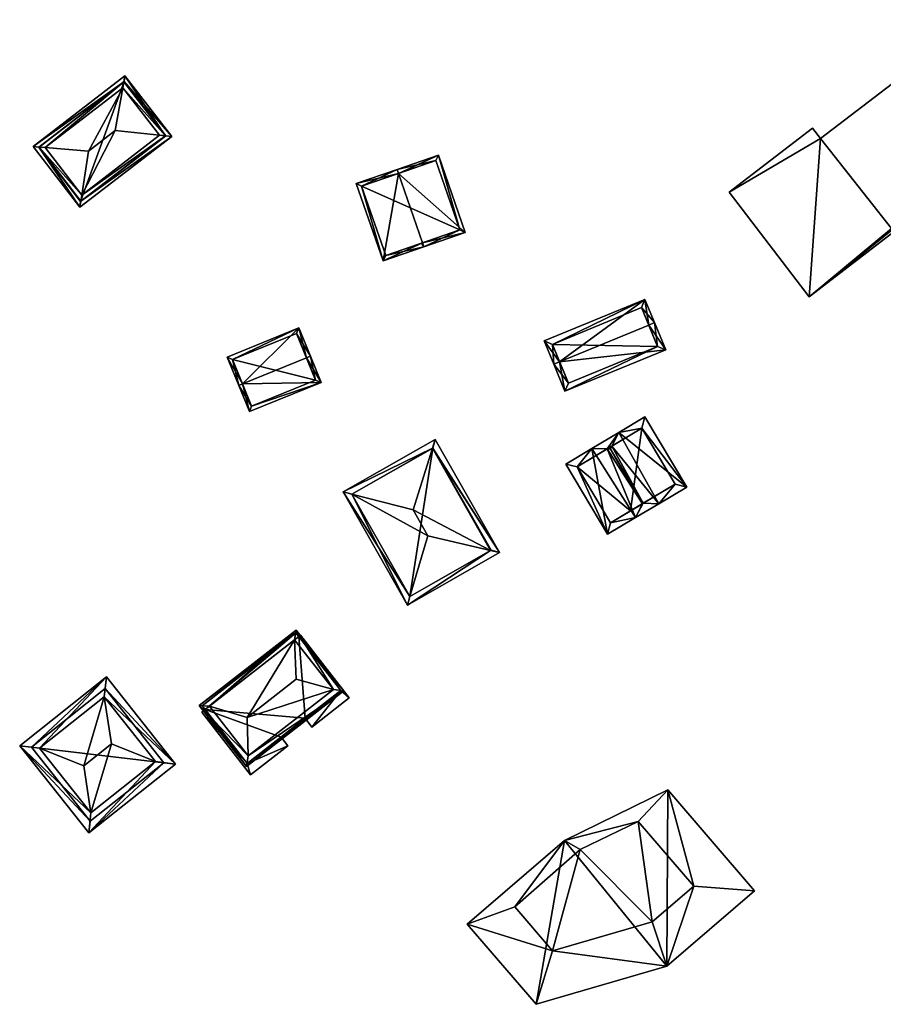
# Model space of a CAD drawing. Header units: inches. Extents: x 2523744 to 2528136, y 1148995 to 1152010.
# Tile 240 of 256: x 2527379 to 2527483, y 1151888 to 1152006. Entities that reach past the tile are written whole.
import ezdxf

# ---------------------------------------------------------------- set-up
doc = ezdxf.new("R2010")
doc.units = ezdxf.units.IN
doc.header["$MEASUREMENT"] = 0
doc.layers.add('Gebaeude Einzelhaus', color=10, linetype='Continuous')

msp = doc.modelspace()

# ---------------------------------------------------------------- meshes
at = {"layer": 'Gebaeude Einzelhaus'}
mesh = msp.add_polyface(dxfattribs=at)
corners = [(2527473.746, 1151972.753, 407.701), (2527483.953, 1151980.564, 407.701), (2527483.763, 1151980.812, 407.701), (2527483.653, 1151980.955, 407.701), (2527493.776, 1152006.004, 407.701), (2527502.126, 1151995.094, 407.701), (2527475.116, 1151991.724, 407.701), (2527464.148, 1151985.295, 407.701), (2527474.168, 1151992.964, 407.701), (2527493.776, 1152006.004, 392.343), (2527502.126, 1151995.094, 392.343), (2527475.116, 1151991.724, 392.343), (2527474.168, 1151992.964, 392.343), (2527464.148, 1151985.295, 392.343), (2527473.746, 1151972.753, 392.343), (2527483.953, 1151980.564, 392.343), (2527483.763, 1151980.812, 392.343), (2527483.653, 1151980.955, 392.343)]
mesh.append_faces([[corners[k] for k in face] for face in [(0, 6, 7), (7, 6, 8), (0, 3, 6), (6, 3, 4), (4, 3, 5), (0, 2, 3), (0, 1, 2)]], dxfattribs={"color": 13})
mesh.append_faces([[corners[k] for k in face] for face in [(17, 9, 10), (17, 11, 9), (11, 13, 12), (15, 14, 16), (16, 14, 17), (17, 14, 11), (11, 14, 13), (5, 3, 10), (10, 3, 17), (3, 2, 17), (17, 2, 16), (2, 1, 16), (16, 1, 15), (1, 0, 15), (15, 0, 14), (0, 7, 14), (14, 7, 13), (7, 8, 13), (13, 8, 12), (8, 6, 12), (12, 6, 11), (6, 4, 11), (11, 4, 9), (4, 5, 9), (9, 5, 10)]], dxfattribs={"color": 41})
mesh = msp.add_polyface(dxfattribs=at)
corners = [(2527386.439, 1151984.949, 406.515), (2527382.051, 1151990.648, 406.515), (2527381.31, 1151990.722, 406.291), (2527386.206, 1151983.494, 406.072), (2527380.585, 1151990.795, 406.072), (2527386.321, 1151984.213, 406.291), (2527391.491, 1151998.561, 406.291), (2527391.606, 1151999.28, 406.072), (2527391.374, 1151997.825, 406.515), (2527397.228, 1151991.979, 406.072), (2527396.502, 1151992.052, 406.291), (2527395.761, 1151992.126, 406.515), (2527390.456, 1151992.715, 407.99), (2527387.226, 1151990.229, 407.99), (2527381.286, 1151990.704, 406.279), (2527386.298, 1151984.195, 406.279), (2527391.515, 1151998.579, 406.279), (2527396.526, 1151992.07, 406.279), (2527391.515, 1151998.579, 395.996), (2527396.526, 1151992.07, 395.996), (2527381.286, 1151990.704, 395.996), (2527386.298, 1151984.195, 395.996)]
mesh.append_faces([[corners[k] for k in face] for face in [(16, 6, 7), (5, 10, 9), (9, 10, 17), (17, 16, 9), (9, 16, 7), (15, 5, 3), (14, 15, 3), (3, 5, 9), (2, 14, 4), (6, 2, 4), (7, 6, 4), (4, 14, 3), (0, 13, 1), (13, 8, 1), (13, 12, 8), (12, 11, 8), (11, 12, 0), (0, 12, 13), (8, 10, 6), (6, 10, 7), (7, 10, 9), (8, 11, 10), (5, 10, 0), (0, 10, 11), (5, 9, 10), (5, 3, 9), (6, 1, 8), (6, 2, 1), (7, 4, 6), (6, 4, 2), (0, 2, 5), (5, 2, 3), (3, 2, 4), (0, 1, 2)]], dxfattribs={"color": 13})
mesh.append_faces([[corners[k] for k in face] for face in [(18, 21, 20), (19, 21, 18), (10, 21, 19), (5, 21, 10), (15, 21, 5), (10, 19, 17), (20, 21, 14), (14, 21, 15), (18, 20, 2), (2, 20, 14), (6, 18, 2), (16, 18, 6), (19, 18, 17), (17, 18, 16)]], dxfattribs={"color": 41})
mesh = msp.add_polyface(dxfattribs=at)
corners = [(2527427.341, 1151979.217, 406.026), (2527422.605, 1151977.044, 402.929), (2527427.505, 1151978.746, 406.026), (2527424.445, 1151987.552, 406.026), (2527419.383, 1151986.323, 402.929), (2527424.281, 1151988.025, 406.026), (2527432.473, 1151980.473, 402.929), (2527429.25, 1151989.75, 402.929), (2527422.914, 1151977.68, 403.228), (2527420.019, 1151986.014, 403.227), (2527431.836, 1151980.781, 403.224), (2527427.234, 1151979.18, 405.958), (2527428.941, 1151989.114, 403.224), (2527422.914, 1151977.68, 394.767), (2527431.836, 1151980.781, 394.767), (2527428.941, 1151989.114, 394.767), (2527420.019, 1151986.014, 394.767)]
mesh.append_faces([[corners[k] for k in face] for face in [(3, 9, 5), (12, 3, 5), (5, 9, 4), (10, 12, 7), (7, 12, 5), (6, 10, 7), (0, 10, 2), (2, 8, 11), (11, 0, 2), (2, 10, 6), (9, 8, 1), (4, 9, 1), (1, 8, 2), (3, 7, 5), (0, 6, 3), (3, 6, 7), (0, 2, 6), (4, 3, 5), (4, 1, 3), (3, 1, 0), (0, 1, 2)]], dxfattribs={"color": 13})
mesh.append_faces([[corners[k] for k in face] for face in [(14, 16, 15), (14, 13, 16), (8, 9, 13), (13, 9, 16), (3, 12, 9), (9, 12, 16), (16, 12, 15), (12, 10, 15), (15, 10, 14), (10, 13, 14), (10, 8, 13), (10, 11, 8), (0, 11, 10)]], dxfattribs={"color": 41})
mesh = msp.add_polyface(dxfattribs=at)
corners = [(2527443.789, 1151964.94, 402.599), (2527444.436, 1151961.4, 400.534), (2527456.533, 1151966.388, 400.534), (2527443.095, 1151964.654, 402.599), (2527454.498, 1151969.355, 402.599), (2527455.191, 1151969.641, 402.599), (2527454.043, 1151972.428, 400.534), (2527441.946, 1151967.44, 400.534), (2527444.844, 1151962.38, 400.974), (2527442.926, 1151967.033, 401.048), (2527455.554, 1151966.795, 400.974), (2527453.635, 1151971.449, 401.048), (2527453.635, 1151971.449, 393.145), (2527455.554, 1151966.795, 393.145), (2527442.926, 1151967.033, 393.145), (2527444.844, 1151962.38, 393.145)]
mesh.append_faces([[corners[k] for k in face] for face in [(11, 9, 6), (6, 9, 7), (4, 11, 5), (10, 4, 5), (5, 11, 6), (2, 10, 5), (1, 8, 10), (1, 10, 2), (0, 8, 3), (9, 0, 3), (7, 9, 3), (3, 8, 1), (0, 7, 3), (4, 6, 0), (0, 6, 7), (4, 5, 6), (0, 2, 4), (4, 2, 5), (3, 1, 0), (0, 1, 2)]], dxfattribs={"color": 13})
mesh.append_faces([[corners[k] for k in face] for face in [(13, 15, 14), (13, 14, 12), (10, 15, 13), (8, 15, 10), (14, 15, 8), (0, 14, 8), (9, 14, 0), (12, 14, 11), (11, 14, 9), (4, 12, 11), (13, 12, 10), (10, 12, 4)]], dxfattribs={"color": 41})
mesh = msp.add_polyface(dxfattribs=at)
corners = [(2527405.737, 1151962.288, 401.527), (2527405.273, 1151962.099, 401.527), (2527406.549, 1151958.96, 400.311), (2527415.16, 1151962.458, 400.311), (2527413.422, 1151965.41, 401.527), (2527413.885, 1151965.598, 401.527), (2527412.504, 1151968.999, 400.311), (2527403.891, 1151965.5, 400.311), (2527414.509, 1151962.734, 400.491), (2527406.824, 1151959.613, 400.491), (2527412.229, 1151968.348, 400.477), (2527404.544, 1151965.225, 400.477), (2527414.509, 1151962.734, 394.878), (2527412.229, 1151968.348, 394.878), (2527404.544, 1151965.225, 394.878), (2527406.824, 1151959.613, 394.878)]
mesh.append_faces([[corners[k] for k in face] for face in [(0, 9, 1), (11, 0, 1), (1, 9, 2), (7, 11, 1), (10, 11, 6), (6, 11, 7), (4, 10, 5), (8, 4, 5), (5, 10, 6), (3, 9, 8), (2, 9, 3), (3, 8, 5), (0, 7, 1), (5, 6, 4), (4, 6, 0), (0, 6, 7), (0, 3, 4), (4, 3, 5), (0, 2, 3), (0, 1, 2)]], dxfattribs={"color": 13})
mesh.append_faces([[corners[k] for k in face] for face in [(12, 15, 14), (12, 14, 13), (8, 15, 12), (9, 15, 8), (14, 15, 0), (0, 15, 9), (11, 14, 0), (13, 14, 10), (10, 14, 11), (12, 13, 4), (4, 13, 10), (8, 12, 4)]], dxfattribs={"color": 41})
mesh = msp.add_polyface(dxfattribs=at)
corners = [(2527447.664, 1151954.536, 406.452), (2527449.563, 1151944.24, 403.579), (2527452.92, 1151946.246, 406.657), (2527444.53, 1151952.664, 403.579), (2527449.517, 1151954.479, 407.682), (2527453.748, 1151947.905, 407.886), (2527449.891, 1151954.468, 407.93), (2527453.778, 1151947.964, 407.93), (2527450.886, 1151956.461, 406.452), (2527450.058, 1151954.802, 407.682), (2527453.844, 1151947.962, 407.886), (2527455.695, 1151947.904, 406.657), (2527459.053, 1151949.91, 403.579), (2527454.02, 1151958.334, 403.579), (2527445.901, 1151952.319, 404.366), (2527449.909, 1151945.611, 404.366), (2527457.681, 1151950.255, 404.367), (2527453.675, 1151956.963, 404.365), (2527452.293, 1151947.035, 393.017), (2527449.909, 1151945.611, 393.017), (2527457.681, 1151950.255, 393.017), (2527453.675, 1151956.963, 393.017), (2527445.901, 1151952.319, 393.017)]
mesh.append_faces([[corners[k] for k in face] for face in [(12, 17, 13), (13, 17, 8), (8, 17, 9), (11, 16, 12), (12, 16, 17), (11, 10, 16), (2, 5, 10), (1, 15, 2), (2, 15, 5), (1, 14, 15), (14, 0, 4), (1, 3, 14), (14, 3, 0), (2, 10, 11), (8, 4, 0), (8, 9, 4), (10, 6, 7), (11, 9, 10), (10, 9, 6), (11, 8, 9), (11, 12, 8), (8, 12, 13), (5, 10, 7), (5, 2, 10), (10, 2, 11), (9, 4, 6), (9, 8, 4), (4, 8, 0), (4, 5, 6), (6, 5, 7), (0, 2, 4), (4, 2, 5), (3, 1, 0), (0, 1, 2)]], dxfattribs={"color": 13})
mesh.append_faces([[corners[k] for k in face] for face in [(18, 21, 20), (18, 22, 21), (18, 19, 22), (15, 14, 19), (19, 14, 22), (9, 14, 4), (9, 17, 14), (14, 17, 22), (22, 17, 21), (17, 20, 21), (17, 16, 20), (16, 18, 20), (16, 10, 18), (10, 5, 18), (5, 15, 18), (18, 15, 19)]], dxfattribs={"color": 41})
mesh = msp.add_polyface(dxfattribs=at)
corners = [(2527426.2, 1151947.163, 409.464), (2527427.965, 1151944.055, 409.464), (2527435.514, 1151942.283, 407.206), (2527428.542, 1151954.554, 407.205), (2527436.589, 1151942.031, 406.884), (2527428.875, 1151955.606, 406.884), (2527425.525, 1151935.745, 406.884), (2527425.829, 1151936.781, 407.206), (2527417.811, 1151949.32, 406.884), (2527418.856, 1151949.051, 407.205), (2527428.594, 1151954.584, 407.182), (2527435.566, 1151942.313, 407.182), (2527425.806, 1151936.768, 407.195), (2527418.834, 1151949.039, 407.195), (2527428.594, 1151954.584, 391.896), (2527435.566, 1151942.313, 391.896), (2527418.834, 1151949.039, 391.896), (2527425.806, 1151936.768, 391.896)]
mesh.append_faces([[corners[k] for k in face] for face in [(7, 2, 6), (12, 7, 6), (13, 12, 8), (9, 13, 8), (3, 9, 8), (8, 12, 6), (10, 3, 5), (5, 3, 8), (4, 2, 11), (11, 10, 4), (6, 2, 4), (4, 10, 5), (1, 9, 7), (7, 9, 6), (6, 9, 8), (1, 0, 9), (3, 9, 0), (3, 8, 9), (3, 5, 8), (7, 2, 1), (7, 6, 2), (2, 6, 4), (3, 4, 5), (0, 2, 3), (3, 2, 4), (0, 1, 2)]], dxfattribs={"color": 13})
mesh.append_faces([[corners[k] for k in face] for face in [(14, 17, 16), (15, 17, 14), (2, 17, 15), (7, 17, 2), (12, 17, 7), (2, 15, 11), (16, 17, 13), (13, 17, 12), (9, 16, 13), (14, 16, 3), (3, 16, 9), (10, 14, 3), (15, 14, 11), (11, 14, 10)]], dxfattribs={"color": 41})
mesh = msp.add_polyface(dxfattribs=at)
corners = [(2527406.411, 1151917.626, 405.261), (2527406.224, 1151916.369, 405.261), (2527417.875, 1151925.443, 405.261), (2527400.536, 1151923.67, 405.261), (2527416.639, 1151925.593, 405.261), (2527412.189, 1151932.745, 405.261), (2527401.756, 1151923.605, 405.261), (2527411.984, 1151931.57, 405.261), (2527411.984, 1151931.57, 405.482), (2527412.178, 1151926.846, 405.814), (2527416.639, 1151925.593, 405.482), (2527406.289, 1151922.26, 405.814), (2527406.411, 1151917.626, 405.482), (2527401.756, 1151923.605, 405.482), (2527412.145, 1151932.394, 405.261), (2527417.524, 1151925.486, 405.261), (2527400.888, 1151923.626, 405.261), (2527406.268, 1151916.72, 405.261), (2527412.484, 1151931.959, 403.38), (2527412.145, 1151932.394, 394.232), (2527417.524, 1151925.486, 403.38), (2527412.484, 1151931.959, 394.232), (2527400.888, 1151923.626, 394.232), (2527401.226, 1151923.192, 403.38), (2527401.226, 1151923.192, 394.232), (2527406.268, 1151916.72, 403.38), (2527410.352, 1151919.901, 403.38), (2527413.234, 1151922.145, 403.38), (2527413.234, 1151922.145, 394.232), (2527410.352, 1151919.901, 394.232), (2527417.524, 1151925.486, 394.232), (2527406.268, 1151916.72, 394.232)]
mesh.append_faces([[corners[k] for k in face] for face in [(16, 17, 1), (1, 17, 15), (14, 16, 3), (3, 16, 1), (5, 14, 3), (15, 14, 2), (1, 15, 2), (2, 14, 5), (12, 11, 13), (8, 11, 9), (13, 11, 8), (9, 11, 10), (10, 11, 12), (8, 9, 10), (6, 3, 0), (7, 5, 6), (5, 7, 4), (6, 5, 3), (0, 2, 4), (4, 2, 5), (1, 0, 3), (0, 1, 2)]], dxfattribs={"color": 13})
mesh.append_faces([[corners[k] for k in face] for face in [(21, 24, 19), (19, 24, 22), (24, 29, 31), (21, 28, 24), (24, 28, 29), (21, 30, 28), (15, 27, 20), (27, 26, 28), (28, 26, 29), (15, 17, 27), (27, 17, 26), (26, 17, 25), (17, 23, 25), (23, 22, 24), (17, 16, 23), (23, 16, 22), (16, 14, 22), (22, 14, 19), (19, 18, 21), (18, 15, 20), (19, 14, 18), (18, 14, 15), (10, 0, 4), (10, 12, 0), (12, 6, 0), (12, 13, 6), (13, 7, 6), (13, 8, 7), (8, 4, 7), (8, 10, 4)]], dxfattribs={"color": 41})
mesh = msp.add_polyface(dxfattribs=at)
corners = [(2527417.524, 1151925.486, 403.38), (2527412.681, 1151932.113, 403.38), (2527412.484, 1151931.959, 403.38), (2527418.533, 1151924.599, 403.38), (2527414.044, 1151921.104, 403.38), (2527413.234, 1151922.145, 403.38), (2527412.681, 1151932.113, 394.232), (2527418.533, 1151924.599, 394.232), (2527412.484, 1151931.959, 394.232), (2527413.234, 1151922.145, 394.232), (2527414.044, 1151921.104, 394.232), (2527417.524, 1151925.486, 394.232)]
mesh.append_faces([[corners[k] for k in face] for face in [(3, 0, 4), (4, 0, 5), (3, 1, 0), (0, 1, 2)]], dxfattribs={"color": 13})
mesh.append_faces([[corners[k] for k in face] for face in [(6, 11, 8), (11, 10, 9), (6, 7, 11), (11, 7, 10), (3, 4, 7), (7, 4, 10), (10, 4, 9), (9, 4, 5), (2, 1, 8), (8, 1, 6), (1, 3, 6), (6, 3, 7)]], dxfattribs={"color": 41})
mesh = msp.add_polyface(dxfattribs=at)
corners = [(2527378.979, 1151918.861, 405.095), (2527381.371, 1151918.569, 405.98), (2527389.395, 1151927.118, 405.095), (2527389.134, 1151924.72, 405.98), (2527397.689, 1151916.653, 405.095), (2527387.273, 1151908.398, 405.095), (2527387.534, 1151910.794, 405.98), (2527395.295, 1151916.945, 405.98), (2527386.681, 1151916.448, 409.15), (2527389.985, 1151919.066, 409.15), (2527396.284, 1151916.815, 405.095), (2527387.435, 1151909.803, 405.095), (2527389.233, 1151925.713, 405.095), (2527380.384, 1151918.699, 405.095), (2527389.233, 1151925.713, 394.276), (2527396.284, 1151916.815, 394.276), (2527380.384, 1151918.699, 394.276), (2527387.435, 1151909.803, 394.276)]
mesh.append_faces([[corners[k] for k in face] for face in [(13, 11, 0), (12, 13, 2), (2, 13, 0), (10, 12, 4), (4, 12, 2), (5, 11, 10), (0, 11, 5), (5, 10, 4), (1, 6, 8), (3, 1, 8), (9, 6, 7), (8, 6, 9), (9, 7, 3), (3, 8, 9), (3, 7, 4), (7, 6, 5), (4, 7, 5), (0, 6, 1), (5, 6, 0), (2, 1, 3), (2, 3, 4), (0, 1, 2)]], dxfattribs={"color": 13})
mesh.append_faces([[corners[k] for k in face] for face in [(15, 17, 16), (15, 16, 14), (10, 17, 15), (11, 17, 10), (16, 17, 13), (13, 17, 11), (14, 16, 12), (12, 16, 13), (15, 14, 10), (10, 14, 12)]], dxfattribs={"color": 41})
mesh = msp.add_polyface(dxfattribs=at)
corners = [(2527406.268, 1151916.72, 403.38), (2527406.69, 1151915.378, 403.38), (2527411.163, 1151918.86, 403.38), (2527400.839, 1151922.89, 403.38), (2527410.352, 1151919.901, 403.38), (2527401.226, 1151923.192, 403.38), (2527411.163, 1151918.86, 394.232), (2527410.352, 1151919.901, 394.232), (2527400.839, 1151922.89, 394.232), (2527401.226, 1151923.192, 394.232), (2527406.69, 1151915.378, 394.232), (2527406.268, 1151916.72, 394.232)]
mesh.append_faces([[corners[k] for k in face] for face in [(3, 0, 5), (0, 2, 4), (3, 1, 0), (0, 1, 2)]], dxfattribs={"color": 13})
mesh.append_faces([[corners[k] for k in face] for face in [(9, 11, 8), (8, 11, 10), (10, 11, 6), (6, 11, 7), (2, 1, 6), (6, 1, 10), (1, 3, 10), (10, 3, 8), (8, 5, 9), (8, 3, 5), (2, 6, 4), (4, 6, 7)]], dxfattribs={"color": 41})
mesh = msp.add_polyface(dxfattribs=at)
corners = [(2527453.236, 1151909.763, 400.106), (2527456.771, 1151913.576, 400.106), (2527444.394, 1151907.465, 400.106), (2527459.899, 1151902, 400.106), (2527467.178, 1151901.45, 400.106), (2527438.404, 1151899.529, 400.106), (2527432.715, 1151897.444, 400.106), (2527446.258, 1151906.395, 400.106), (2527442.955, 1151894.225, 400.106), (2527440.976, 1151887.819, 400.106), (2527456.65, 1151892.415, 400.106), (2527454.925, 1151897.731, 400.106), (2527453.236, 1151909.763, 403.281), (2527454.925, 1151897.731, 403.281), (2527459.899, 1151902, 403.281), (2527446.258, 1151906.395, 403.281), (2527438.404, 1151899.529, 403.281), (2527442.955, 1151894.225, 403.281), (2527467.178, 1151901.45, 391.606), (2527456.65, 1151892.415, 391.606), (2527456.771, 1151913.576, 391.606), (2527444.394, 1151907.465, 391.606), (2527432.715, 1151897.444, 391.606), (2527440.976, 1151887.819, 391.606)]
mesh.append_faces([[corners[k] for k in face] for face in [(17, 13, 15), (16, 17, 15), (15, 13, 12), (12, 13, 14), (8, 10, 11), (11, 10, 3), (3, 10, 4), (8, 9, 10), (5, 6, 8), (8, 6, 9), (0, 2, 7), (7, 2, 5), (5, 2, 6), (1, 0, 3), (1, 3, 4), (0, 1, 2)]], dxfattribs={"color": 13})
mesh.append_faces([[corners[k] for k in face] for face in [(21, 23, 22), (18, 19, 20), (20, 19, 21), (21, 19, 23), (10, 9, 19), (19, 9, 23), (9, 6, 23), (23, 6, 22), (6, 2, 22), (22, 2, 21), (2, 1, 21), (21, 1, 20), (1, 4, 20), (20, 4, 18), (4, 10, 18), (18, 10, 19), (14, 11, 3), (14, 13, 11), (13, 8, 11), (13, 17, 8), (17, 5, 8), (17, 16, 5), (16, 7, 5), (16, 15, 7), (15, 0, 7), (15, 12, 0), (12, 3, 0), (12, 14, 3)]], dxfattribs={"color": 41})

doc.saveas('drawing.dxf')
